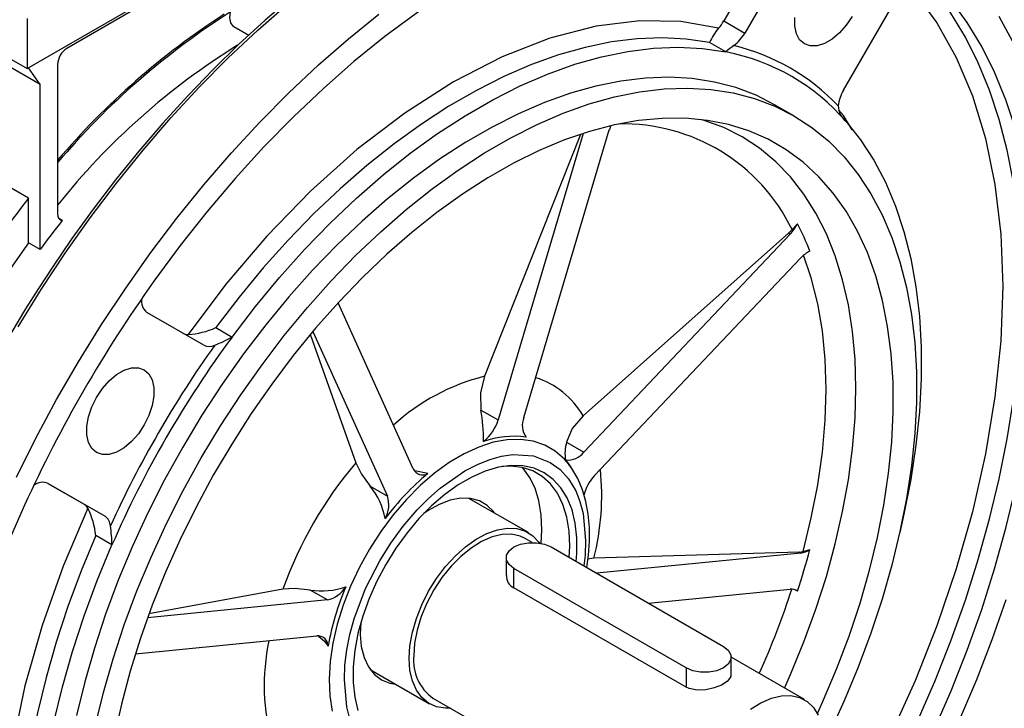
# Model space of a CAD drawing. Header units: inches. Extents: x 0 to 44, y 0 to 34.
# Tile 15 of 18: x 35.2 to 41, y 22.2 to 26.3. Entities that reach past the tile are written whole.
import ezdxf

# ---------------------------------------------------------------- set-up
doc = ezdxf.new("R2010")
doc.units = ezdxf.units.IN
doc.header["$LTSCALE"] = 4
doc.header["$MEASUREMENT"] = 0

msp = doc.modelspace()

# ---------------------------------------------------------------- linework, layer by layer
for p, q in [((35.1997, 26.0034), (38.0977, 27.6764)), ((32.4309, 27.6018), (35.1997, 26.0034)), ((37.6927, 27.4265), (35.4377, 26.1247)), ((39.7057, 26.8777), (39.3657, 26.2888)), ((39.831, 26.8054), (39.4909, 26.2164)), ((40.0815, 25.8754), (40.4215, 26.4644)), ((35.1997, 26.303), (35.1997, 26.0034)), ((39.3657, 26.2888), (39.4909, 26.2164)), ((35.2776, 25.9086), (34.7193, 26.2309)), ((36.4365, 26.2554), (36.5258, 26.2039)), ((39.3779, 26.1033), (39.2804, 26.1595)), ((35.382, 26.0283), (35.382, 25.1346)), ((35.2776, 25.9086), (35.2077, 26.0081)), ((35.2776, 24.922), (35.2776, 25.9086)), ((39.7843, 25.7216), (39.673, 25.7858)), ((38.525, 25.6163), (38.0157, 23.9026)), ((38.1701, 23.9178), (38.6809, 25.637)), ((35.208, 25.2294), (34.6111, 25.574)), ((38.5092, 25.61), (37.9345, 24.1637)), ((35.208, 24.9622), (35.208, 25.2294)), ((35.4097, 25.095), (35.3896, 25.1066)), ((39.7515, 25.0187), (39.7737, 25.0411)), ((39.7737, 25.0411), (39.8059, 25.0762)), ((39.7515, 25.0187), (38.5242, 23.9276)), ((39.7619, 25.0127), (38.5286, 23.7108)), ((39.7619, 25.0127), (39.7515, 25.0187)), ((35.2776, 24.922), (35.208, 24.9622)), ((38.5925, 23.5695), (39.8258, 24.8714)), ((37.5088, 23.6099), (37.0594, 24.6033)), ((36.2563, 24.3491), (35.9163, 24.5455)), ((36.3276, 24.4549), (36.425, 24.3986)), ((36.2563, 24.3491), (36.131, 24.4215)), ((36.8945, 24.4091), (37.1646, 23.6454)), ((36.9087, 24.4323), (37.3544, 23.447)), ((37.9129, 23.9619), (38.0157, 23.9026)), ((38.4257, 23.7702), (38.5286, 23.7108)), ((35.3244, 23.5233), (35.5405, 23.3986)), ((35.3257, 23.5226), (35.6657, 23.3263)), ((37.2516, 23.5064), (37.3544, 23.447)), ((38.1967, 23.2286), (37.8414, 23.4337)), ((35.5405, 23.3986), (35.6657, 23.3263)), ((35.7072, 23.1554), (35.6098, 23.2116)), ((38.2199, 23.1698), (38.177, 23.1945)), ((38.333, 23.1431), (39.363, 22.5485)), ((38.0641, 23.0788), (38.0641, 22.9731)), ((39.8155, 23.1121), (38.5881, 23.0753)), ((39.8258, 23.1061), (38.6061, 22.9854)), ((39.8155, 23.1121), (39.8394, 23.1157)), ((39.8258, 23.1061), (39.8155, 23.1121)), ((39.8394, 23.1157), (39.8802, 23.1285)), ((38.5881, 23.0753), (38.5525, 23.07)), ((39.1403, 22.4199), (38.1102, 23.0146)), ((38.1102, 22.8994), (38.1102, 23.0146)), ((36.7292, 22.8913), (35.9284, 22.7427)), ((36.996, 22.8261), (36.8931, 22.8854)), ((39.1403, 22.3047), (38.1102, 22.8994)), ((38.9149, 22.8072), (39.7619, 22.891)), ((39.8059, 22.8784), (39.7944, 22.8843)), ((36.996, 22.8261), (35.9199, 22.7196)), ((35.8471, 22.5036), (36.932, 22.611)), ((39.4091, 22.371), (39.4091, 22.4842)), ((39.8474, 22.2302), (39.4091, 22.4832)), ((37.2509, 22.4108), (37.6062, 22.2057)), ((39.1403, 22.4199), (39.1403, 22.3047)), ((37.6259, 22.2398), (39.2962, 21.2755))]:
    msp.add_line(p, q)
at = {"flags": 128}
for points in [[(39.8448, 26.9768), (39.6885, 27.0081), (39.5264, 27.0258), (39.3591, 27.0297), (39.1873, 27.0199), (39.0113, 26.9964), (38.8318, 26.9593), (38.6493, 26.9086), (38.4644, 26.8447), (38.2778, 26.7675), (38.0899, 26.6775), (37.9015, 26.5748), (37.713, 26.4599), (37.5251, 26.333), (37.3385, 26.1947), (37.1536, 26.0452), (36.9711, 25.8852), (36.7916, 25.715), (36.6156, 25.5354), (36.4438, 25.3467), (36.2765, 25.1497), (36.1144, 24.9449), (35.9581, 24.733)], [(40.5212, 22.0979), (40.6265, 22.3392), (40.7228, 22.582), (40.8099, 22.8254), (40.8873, 23.0686), (40.9549, 23.3108), (41.0125, 23.5514), (41.0599, 23.7894), (41.0969, 24.0243), (41.1234, 24.2551), (41.1394, 24.4812), (41.1447, 24.7019), (41.1394, 24.9165), (41.1234, 25.1242), (41.0969, 25.3244), (41.0599, 25.5165), (41.0125, 25.6999), (40.9549, 25.874), (40.8873, 26.0382), (40.8099, 26.1919), (40.7228, 26.3348), (40.6265, 26.4664), (40.5447, 26.5613)], [(40.4565, 26.5114), (40.5087, 26.4555), (40.6384, 26.2773), (40.7548, 26.0698), (40.8517, 25.8409), (40.9303, 25.5851), (40.987, 25.3102), (41.0217, 25.0139), (41.0333, 24.7019), (41.0217, 24.3766), (40.987, 24.0401), (40.9303, 23.6998), (40.8517, 23.3533), (40.7548, 23.0126), (40.6384, 22.6705), (40.5087, 22.3426), (40.3625, 22.0176)], [(40.6187, 22.0416), (40.724, 22.283), (40.8203, 22.5257), (40.9073, 22.7691), (40.9847, 23.0123), (41.0524, 23.2546), (41.11, 23.4951), (41.1573, 23.7332), (41.1943, 23.968), (41.2209, 24.1989), (41.2368, 24.425), (41.2421, 24.6457), (41.2368, 24.8602), (41.2209, 25.068), (41.1943, 25.2682), (41.1573, 25.4603), (41.11, 25.6437), (41.0524, 25.8177), (40.9847, 25.9819), (40.9073, 26.1357), (40.8203, 26.2786), (40.724, 26.4101), (40.6187, 26.5299)], [(36.783, 26.4299), (36.6235, 26.2933), (36.4662, 26.1494), (36.3115, 25.9986), (36.1598, 25.8414), (36.0117, 25.6783), (35.8675, 25.5101), (35.728, 25.3376), (35.5942, 25.1624), (35.468, 24.9878), (35.3549, 24.8226), (35.2669, 24.6881), (35.1907, 24.5667), (35.0643, 24.355)], [(35.1453, 24.46), (35.2831, 24.6825), (35.4273, 24.9001), (35.5775, 25.1121), (35.7332, 25.3179), (35.894, 25.5169), (36.0596, 25.7086), (36.2293, 25.8924), (36.4027, 26.0677), (36.5794, 26.2342), (36.7588, 26.3913)], [(35.136, 23.5599), (35.2523, 23.7935), (35.3762, 24.0242), (35.5072, 24.2511), (35.645, 24.4736), (35.7892, 24.6912), (35.9394, 24.9032), (36.0951, 25.109), (36.256, 25.308), (36.4215, 25.4997), (36.5912, 25.6834), (36.7646, 25.8588), (36.9413, 26.0253), (37.1207, 26.1824), (37.3023, 26.3296)], [(36.4365, 26.2554), (36.4324, 26.2582), (36.4177, 26.278), (36.4121, 26.3071), (36.4163, 26.3422)], [(41.0104, 26.3171), (41.0892, 26.169)], [(39.3341, 26.245), (39.1078, 26.2847), (38.8632, 26.2893), (38.6022, 26.2568), (38.325, 26.1848), (38.0392, 26.0736), (37.7483, 25.9238), (37.4575, 25.7378), (37.1717, 25.519), (36.8944, 25.2709), (36.6335, 25.0021), (36.3888, 24.715), (36.1626, 24.4141)], [(40.1325, 26.3161), (40.0971, 26.2631), (40.0564, 26.217), (40.0124, 26.1799), (39.9672, 26.1538), (39.9231, 26.14), (39.8824, 26.1392), (39.847, 26.1513), (39.8189, 26.1758), (39.7992, 26.2115), (39.7892, 26.2566), (39.7892, 26.3088)], [(39.2804, 26.1595), (39.1408, 26.1802), (38.9961, 26.1877), (38.8467, 26.182), (38.6932, 26.1629), (38.5363, 26.1307), (38.3765, 26.0855), (38.2146, 26.0274), (38.051, 25.9566), (37.8864, 25.8735), (37.7216, 25.7783), (37.557, 25.6715), (37.3935, 25.5534), (37.2315, 25.4245), (37.0717, 25.2853), (36.9148, 25.1363), (36.7614, 24.9781), (36.612, 24.8114), (36.4672, 24.6368), (36.3276, 24.4549)], [(36.425, 24.3986), (36.5646, 24.5805), (36.7094, 24.7552), (36.8588, 24.9219), (37.0123, 25.08), (37.1692, 25.229), (37.3289, 25.3682), (37.4909, 25.4971), (37.6545, 25.6152), (37.819, 25.7221), (37.9839, 25.8173), (38.1484, 25.9004), (38.312, 25.9711), (38.474, 26.0292), (38.6337, 26.0745), (38.7906, 26.1067), (38.9441, 26.1257), (39.0935, 26.1315), (39.2383, 26.124), (39.3779, 26.1033)], [(39.673, 25.7858), (39.5584, 25.8439), (39.4371, 25.8898), (39.3097, 25.9231), (39.1769, 25.9438), (39.0389, 25.9517), (38.8965, 25.9469), (38.7502, 25.9293), (38.6005, 25.8991), (38.448, 25.8563), (38.2934, 25.8011), (38.1372, 25.7337), (37.9802, 25.6544), (37.8228, 25.5636), (37.6657, 25.4615), (37.5095, 25.3485), (37.3549, 25.2252), (37.2024, 25.092), (37.0527, 24.9494), (36.9064, 24.798), (36.764, 24.6384), (36.6261, 24.4712), (36.4932, 24.2971), (36.3658, 24.1168), (36.2445, 23.9309), (36.1298, 23.7402), (36.0221, 23.5455), (35.9217, 23.3476), (35.8292, 23.1471), (35.7449, 22.945), (35.669, 22.7419), (35.602, 22.5388), (35.5441, 22.3363), (35.4954, 22.1354)], [(35.6068, 22.0711), (35.6554, 22.272), (35.7134, 22.4745), (35.7804, 22.6776), (35.8562, 22.8807), (35.9406, 23.0828), (36.0331, 23.2833), (36.1334, 23.4813), (36.2412, 23.676), (36.3559, 23.8666), (36.4772, 24.0525), (36.6045, 24.2328), (36.7374, 24.4069), (36.8753, 24.5741), (37.0178, 24.7337), (37.1641, 24.8851), (37.3138, 25.0277), (37.4662, 25.1609), (37.6209, 25.2842), (37.777, 25.3972), (37.9341, 25.4993), (38.0915, 25.5901), (38.2486, 25.6694), (38.4048, 25.7368), (38.5594, 25.792), (38.7118, 25.8348), (38.8615, 25.865), (39.0079, 25.8826), (39.1503, 25.8874), (39.2882, 25.8795), (39.4211, 25.8588), (39.5484, 25.8255), (39.6697, 25.7797), (39.7845, 25.7215), (39.8922, 25.6512), (39.9925, 25.569), (40.0851, 25.4754), (40.1694, 25.3706), (40.2452, 25.2551), (40.3122, 25.1294), (40.3702, 24.9938), (40.4188, 24.849), (40.458, 24.6956), (40.4875, 24.5341), (40.5072, 24.3651), (40.5171, 24.1894), (40.5171, 24.0077), (40.5072, 23.8206), (40.4875, 23.6289), (40.458, 23.4333), (40.4188, 23.2346), (40.3702, 23.0337), (40.3122, 22.8313), (40.2452, 22.6281), (40.1694, 22.4251), (40.0851, 22.2229), (39.9925, 22.0225)], [(40.1329, 25.6372), (40.0815, 25.7224), (40.0518, 25.7579)], [(39.925, 22.1471), (39.956, 22.2154), (40.0394, 22.4121), (40.1142, 22.6097), (40.1802, 22.8075), (40.2371, 23.0047), (40.2847, 23.2004), (40.3228, 23.3938), (40.3512, 23.5841), (40.3697, 23.7704), (40.3784, 23.9521), (40.3772, 24.1284), (40.366, 24.2984), (40.345, 24.4616), (40.3142, 24.6172), (40.2737, 24.7645), (40.2238, 24.903), (40.1645, 25.032), (40.0963, 25.1511), (40.0193, 25.2596), (39.9339, 25.3573), (39.8405, 25.4436), (39.7393, 25.5182), (39.631, 25.5808), (39.5158, 25.6311), (39.3944, 25.6689), (39.2671, 25.694), (39.1346, 25.7064), (38.9974, 25.706), (38.856, 25.6928), (38.7112, 25.6668), (38.5633, 25.6282), (38.4132, 25.5771), (38.2614, 25.5138), (38.1086, 25.4384), (37.9553, 25.3514), (37.8023, 25.2531), (37.6502, 25.1438), (37.4996, 25.0241), (37.3512, 24.8944), (37.2055, 24.7554), (37.0632, 24.6075), (36.9249, 24.4514), (36.7912, 24.2878), (36.6625, 24.1174), (36.5396, 23.9407), (36.4228, 23.7587), (36.3127, 23.5721), (36.2097, 23.3816), (36.1143, 23.188), (36.0269, 22.9922), (35.9477, 22.7949), (35.8773, 22.5971), (35.8158, 22.3995), (35.7635, 22.203), (35.7207, 22.0083)], [(39.7283, 22.299), (39.7643, 22.3802), (39.8445, 22.5753), (39.916, 22.7711), (39.9786, 22.9669), (40.0321, 23.1617), (40.0761, 23.3549), (40.1106, 23.5454), (40.1353, 23.7326), (40.1502, 23.9155), (40.1552, 24.0936), (40.1502, 24.2658), (40.1353, 24.4316), (40.1106, 24.5903), (40.0761, 24.741), (40.0321, 24.8833), (39.9786, 25.0164), (39.916, 25.1399), (39.8445, 25.2531), (39.7643, 25.3557), (39.6759, 25.4471), (39.5797, 25.527), (39.4759, 25.595), (39.3652, 25.6508), (39.2479, 25.6943), (39.2346, 25.6983)], [(40.0957, 25.6888), (40.1834, 25.5782), (40.2623, 25.4566), (40.3319, 25.3243), (40.3922, 25.1818), (40.4427, 25.0298), (40.4834, 24.8688), (40.5141, 24.6995), (40.5346, 24.5224), (40.5449, 24.3383), (40.5449, 24.148), (40.5346, 23.952), (40.5141, 23.7513), (40.4834, 23.5466), (40.4427, 23.3386), (40.4177, 23.2298)], [(35.208, 24.9622), (35.0865, 24.7892), (34.971, 24.6106), (34.8622, 24.4274), (34.7606, 24.2402), (34.6664, 24.05), (34.5803, 23.8574), (34.5025, 23.6634), (34.4334, 23.4689), (34.3733, 23.2746), (34.3225, 23.0814), (34.2811, 22.8901), (34.2493, 22.7017), (34.2274, 22.5168), (34.2153, 22.3364), (34.2132, 22.2629)], [(39.8394, 23.1157), (39.8887, 23.3168), (39.9273, 23.5153), (39.9551, 23.7102), (39.9717, 23.9006), (39.9773, 24.0855), (39.9717, 24.2639), (39.9551, 24.435), (39.9273, 24.5979), (39.8887, 24.7518), (39.8427, 24.8875)], [(35.9002, 24.2024), (35.9284, 24.1779), (35.948, 24.1422), (35.958, 24.0971), (35.958, 24.0449), (35.948, 23.9882), (35.9284, 23.9299), (35.9002, 23.8728), (35.8649, 23.8199), (35.8241, 23.7737), (35.7801, 23.7367), (35.7349, 23.7106), (35.6908, 23.6968), (35.6501, 23.6959), (35.6148, 23.7081), (35.5866, 23.7326), (35.567, 23.7683), (35.5569, 23.8134), (35.5569, 23.8656), (35.567, 23.9222), (35.5866, 23.9806), (35.6148, 24.0377), (35.6501, 24.0906), (35.6908, 24.1368), (35.7349, 24.1738), (35.7801, 24.1999), (35.8241, 24.2137), (35.8649, 24.2146), (35.9002, 24.2024)], [(37.9345, 24.1637), (37.9106, 24.0641), (37.9129, 23.9619)], [(38.5242, 23.9276), (38.4596, 23.8514), (38.4257, 23.7702)], [(38.4387, 23.6374), (38.4124, 23.6682), (38.3574, 23.7164), (38.2949, 23.7525), (38.2256, 23.776), (38.1506, 23.7867), (38.0707, 23.7843), (37.987, 23.7689), (37.9006, 23.7407), (37.8126, 23.7001), (37.7242, 23.6476), (37.6365, 23.5839), (37.5507, 23.5099), (37.4678, 23.4263), (37.3891, 23.3345), (37.3154, 23.2356), (37.2477, 23.1308), (37.187, 23.0215), (37.134, 22.9092), (37.0895, 22.7952), (37.0539, 22.6812), (37.0278, 22.5686), (37.0115, 22.4588), (37.0051, 22.3534), (37.0089, 22.2535), (37.0228, 22.1607)], [(37.1303, 22.1163), (37.1118, 22.187), (37.0965, 22.3489), (37.1003, 22.4369), (37.1118, 22.5284), (37.1303, 22.6205), (37.1559, 22.714), (37.2235, 22.8943), (37.3078, 23.06), (37.3736, 23.1652), (37.4484, 23.2676), (37.5314, 23.3645), (37.5996, 23.4334), (37.6701, 23.4954), (37.8179, 23.5984), (37.8922, 23.6369), (37.9658, 23.6661), (38.0362, 23.6854), (38.1045, 23.6953), (38.2267, 23.6878), (38.3281, 23.6489)], [(38.4833, 23.0563), (38.487, 23.1049), (38.487, 23.1983), (38.4772, 23.2855), (38.4579, 23.3651), (38.4292, 23.4359), (38.3916, 23.4969), (38.3456, 23.5473), (38.2919, 23.5863), (38.2313, 23.6133), (38.1647, 23.6279), (38.093, 23.63), (38.0173, 23.6195), (37.9388, 23.5965), (37.8584, 23.5613), (37.7775, 23.5146), (37.6971, 23.457), (37.6185, 23.3892), (37.5428, 23.3124), (37.4712, 23.2276), (37.4046, 23.136), (37.344, 23.0391), (37.2903, 22.9381), (37.2443, 22.8347), (37.2067, 22.7302), (37.178, 22.6262), (37.1586, 22.5243), (37.1489, 22.4259), (37.1489, 22.3324), (37.1586, 22.2452), (37.178, 22.1657)], [(37.1646, 23.6454), (37.1982, 23.579), (37.2516, 23.5064)], [(38.441, 23.0808), (38.4442, 23.1474), (38.4405, 23.2382), (38.4269, 23.322), (38.4037, 23.3977), (38.3712, 23.464), (38.3298, 23.52), (38.2803, 23.5647), (38.2233, 23.5976), (38.1598, 23.6181), (38.0907, 23.626), (38.0401, 23.6239)], [(38.2728, 23.1648), (38.2772, 23.2439), (38.2735, 23.3346), (38.2599, 23.4185), (38.2367, 23.4941), (38.2041, 23.5604), (38.1628, 23.6164), (38.1615, 23.6178)], [(38.3281, 23.6489), (38.3863, 23.6065), (38.4376, 23.5498), (38.48, 23.4785), (38.5055, 23.4144), (38.524, 23.3437), (38.5394, 23.1818), (38.5355, 23.0938), (38.5276, 23.0308)], [(38.4196, 23.6634), (38.4376, 23.6397), (38.4505, 23.6204)], [(38.5455, 23.0204), (38.5558, 23.0936), (38.5618, 23.1775), (38.5614, 23.2594), (38.5544, 23.3385), (38.5406, 23.4141), (38.5198, 23.4855), (38.4918, 23.5519), (38.4565, 23.6126), (38.4383, 23.6357)], [(37.5953, 23.5818), (37.5178, 23.5977), (37.5165, 23.5983)], [(37.9952, 23.3449), (37.9897, 23.3523), (37.9506, 23.3913), (37.9039, 23.4183), (37.8506, 23.4326), (37.792, 23.4339), (37.7294, 23.4222), (37.6643, 23.3977), (37.5983, 23.361), (37.5712, 23.3426)], [(35.1842, 23.3927), (35.0789, 23.1513), (34.9826, 22.9086), (34.8956, 22.6652), (34.8182, 22.422), (34.7505, 22.1798), (34.6929, 21.9392), (34.6456, 21.7011), (34.6086, 21.4663), (34.5821, 21.2355), (34.5661, 21.0093), (34.5608, 20.7886), (34.5661, 20.5741), (34.5821, 20.3664), (34.6086, 20.1661), (34.6456, 19.974), (34.6929, 19.7906), (34.7505, 19.6166), (34.8182, 19.4524), (34.8956, 19.2986), (34.9826, 19.1557), (35.0789, 19.0242), (35.1842, 18.9044)], [(35.5626, 23.3749), (35.4151, 23.0285), (35.2888, 22.6731), (35.1865, 22.3127), (35.1103, 21.9486), (35.0637, 21.5916), (35.048, 21.2467), (35.0637, 20.9199), (35.1103, 20.6167), (35.1865, 20.3406), (35.2888, 20.0983), (35.4151, 19.8887), (35.5626, 19.7126)], [(37.4839, 22.4761), (37.4888, 22.5525), (37.5033, 22.6328), (37.5272, 22.7151), (37.5599, 22.7974), (37.6006, 22.8778), (37.6483, 22.9545), (37.702, 23.0256), (37.7603, 23.0895), (37.8219, 23.1446), (37.8855, 23.1898), (37.9493, 23.2238), (38.0121, 23.246), (38.0723, 23.2558), (38.1284, 23.2529), (38.1793, 23.2375), (38.2236, 23.2099), (38.2604, 23.1708), (38.2635, 23.1665)], [(35.6098, 23.2116), (35.5221, 22.9998), (35.4432, 22.7871), (35.3735, 22.5743), (35.3133, 22.3624), (35.2627, 22.152), (35.222, 21.944), (35.1914, 21.7392), (35.1709, 21.5385), (35.1606, 21.3426), (35.1606, 21.1522), (35.1709, 20.9681), (35.1914, 20.7911), (35.222, 20.6217), (35.2627, 20.4607), (35.3133, 20.3087), (35.3735, 20.1663), (35.4432, 20.034), (35.5221, 19.9123), (35.6098, 19.8018)], [(38.177, 23.1945), (38.1479, 23.2081), (38.0963, 23.2194), (38.0397, 23.2178), (37.9794, 23.2031), (37.9171, 23.1759), (37.8545, 23.1368), (37.793, 23.0869), (37.7344, 23.0273), (37.6801, 22.9597), (37.6315, 22.8859), (37.5899, 22.8077), (37.5564, 22.7271), (37.5318, 22.6463), (37.5168, 22.5673), (37.5117, 22.4922)], [(35.7072, 19.7456), (35.6195, 19.8561), (35.5406, 19.9778), (35.471, 20.1101), (35.4107, 20.2525), (35.3602, 20.4045), (35.3195, 20.5655), (35.2888, 20.7348), (35.2683, 20.9119), (35.258, 21.096), (35.258, 21.2863), (35.2683, 21.4823), (35.2888, 21.683), (35.3195, 21.8877), (35.3602, 22.0957), (35.4107, 22.3061), (35.471, 22.5181), (35.5406, 22.7308), (35.6195, 22.9435), (35.7072, 23.1554)], [(38.1102, 23.0146), (38.0813, 23.0376), (38.0661, 23.0646), (38.0661, 23.0931), (38.0813, 23.1201), (38.1102, 23.1431), (38.1501, 23.1598), (38.197, 23.1686), (38.2462, 23.1686), (38.2931, 23.1598), (38.333, 23.1431)], [(36.8931, 22.8854), (36.8002, 22.8955), (36.7292, 22.8913)], [(41.0509, 22.8263), (40.9677, 22.5871), (40.8758, 22.3483), (40.7754, 22.1105)], [(37.1947, 22.6904), (37.1916, 22.6193), (37.198, 22.547), (37.2142, 22.4824), (37.2401, 22.4272), (37.2749, 22.3825), (37.3179, 22.3494)], [(36.9415, 22.6091), (36.9771, 22.5794), (36.9996, 22.55)], [(39.363, 22.5485), (39.392, 22.5255), (39.4072, 22.4984), (39.4072, 22.47), (39.392, 22.4429), (39.363, 22.4199), (39.3231, 22.4032), (39.2763, 22.3944), (39.227, 22.3944), (39.1801, 22.4032), (39.1403, 22.4199)], [(37.7319, 22.1786), (37.702, 22.1784), (37.6483, 22.1875), (37.6006, 22.2091), (37.5599, 22.2426), (37.5272, 22.2872), (37.5033, 22.3418), (37.4888, 22.4053), (37.4839, 22.4761)], [(39.407, 22.3785), (39.4058, 22.3637), (39.3861, 22.3394), (39.3517, 22.3174), (39.3077, 22.2997), (39.2576, 22.2884), (39.2052, 22.2863), (39.1575, 22.2965), (39.1403, 22.3047)], [(37.3179, 22.3494), (37.3681, 22.3287), (37.4047, 22.322)], [(39.5248, 22.1726), (39.5875, 22.2117), (39.6497, 22.2389), (39.71, 22.2535), (39.7667, 22.2552), (39.8183, 22.2438), (39.8635, 22.2198), (39.9012, 22.1836), (39.9303, 22.1363)]]:
    msp.add_lwpolyline(points, dxfattribs=at)
for centre, radius, start, end in [((38.8418, 22.5135), 4.5323, 122.35471, 139.76085), ((38.8443, 22.5088), 4.5467, 122.83939, 139.597), ((39.1376, 26.4199), 0.2631, 318.31378, 330.09356), ((39.5759, 26.0336), 0.3212, 138.84178, 156.91663), ((39.2827, 26.3334), 0.2388, 306.63573, 330.69063), ((38.6533, 22.5877), 4.1782, 121.69003, 141.52842), ((39.8839, 25.5286), 0.7657, 126.80311, 131.36611), ((39.1239, 24.899), 1.2787, 43.61715, 76.3721), ((35.5029, 26.0228), 0.121, 122.60548, 177.39452), ((39.1345, 24.8531), 1.2737, 41.00525, 78.984), ((40.2869, 25.7535), 0.2389, 149.30983, 173.36298), ((40.1649, 25.7809), 0.1153, 179.91618, 233.08203), ((38.7648, 24.5506), 1.1219, 25.9292, 91.48291), ((38.9212, 25.5652), 0.2508, 156.60649, 163.36218), ((39.9385, 21.5416), 5.9981, 142.06022, 152.48741), ((39.5746, 21.7771), 5.3249, 141.45842, 143.79986), ((35.4163, 25.129), 0.0347, 170.78833, 259.11648), ((39.5694, 25.1934), 0.264, 316.82925, 333.64138), ((38.4213, 24.3509), 1.5631, 21.03501, 27.64657), ((39.9581, 24.7505), 0.1792, 115.74827, 137.54947), ((42.5883, 20.0115), 8.1395, 144.54464, 155.45536), ((35.97, 24.614), 0.087, 171.25964, 231.89645), ((36.1368, 24.8729), 0.4595, 273.22228, 294.53637), ((41.6007, 20.5816), 6.431, 143.59146, 156.40854), ((36.1594, 24.4721), 0.0581, 240.72759, 273.13346), ((36.039, 25.0872), 0.7893, 291.00959, 299.27584), ((41.6218, 20.5694), 6.5102, 144.49587, 155.50413), ((36.288, 24.414), 0.0722, 243.94968, 298.0868), ((38.251, 22.9176), 1.2856, 104.24963, 132.04353), ((38.0899, 23.6777), 0.501, 29.90768, 72.48175), ((36.8177, 23.7721), 1.1115, 0.12904, 9.83227), ((38.2807, 23.8706), 0.1203, 156.89418, 216.0841), ((37.771, 23.9749), 0.2552, 308.31654, 343.54229), ((38.1084, 23.2611), 0.5439, 82.06752, 109.2367), ((38.6299, 23.705), 0.2143, 162.28945, 191.18187), ((38.4324, 23.783), 0.1202, 263.90705, 323.10707), ((39.0145, 22.0746), 2.4269, 139.66618, 160.33382), ((37.565, 23.636), 0.062, 204.88501, 299.20485), ((38.6435, 22.3342), 1.6296, 130.0359, 143.06317), ((38.7829, 23.3902), 0.2615, 136.72586, 166.85562), ((37.1259, 23.4507), 1.5097, 345.60263, 5.92291), ((35.2924, 23.4475), 0.0821, 66.08798, 130.74196), ((36.9042, 23.2281), 0.4451, 11.04847, 38.68823), ((37.193, 23.3958), 0.1694, 330.91434, 17.6032), ((35.5108, 23.3487), 0.0581, 26.85835, 59.26093), ((35.1583, 23.1696), 0.4535, 5.31775, 26.92122), ((35.6254, 23.2663), 0.0723, 1.90948, 56.03825), ((34.9175, 23.1454), 0.7898, 0.72545, 8.9873), ((35.309, 24.3508), 4.7318, 341.87053, 345.02924), ((39.8097, 23.2227), 0.1177, 277.85606, 306.78865), ((38.1392, 22.9667), 0.0733, 175.00453, 246.73274), ((36.9596, 23.3337), 0.4532, 261.56306, 288.70059), ((36.9596, 22.9914), 0.1693, 282.39173, 329.0871), ((38.6044, 22.266), 1.6298, 156.9368, 169.96297), ((34.9397, 24.4667), 5.0832, 335.83774, 341.98685), ((39.7694, 22.8341), 0.0575, 50.55435, 97.51081), ((36.9376, 22.5492), 0.062, 0.78765, 95.10192), ((37.903, 22.3142), 1.2859, 167.95437, 195.74499), ((37.7838, 22.4633), 0.2736, 173.93521, 234.75261)]:
    msp.add_arc(centre, radius, start, end)

doc.saveas('drawing.dxf')
